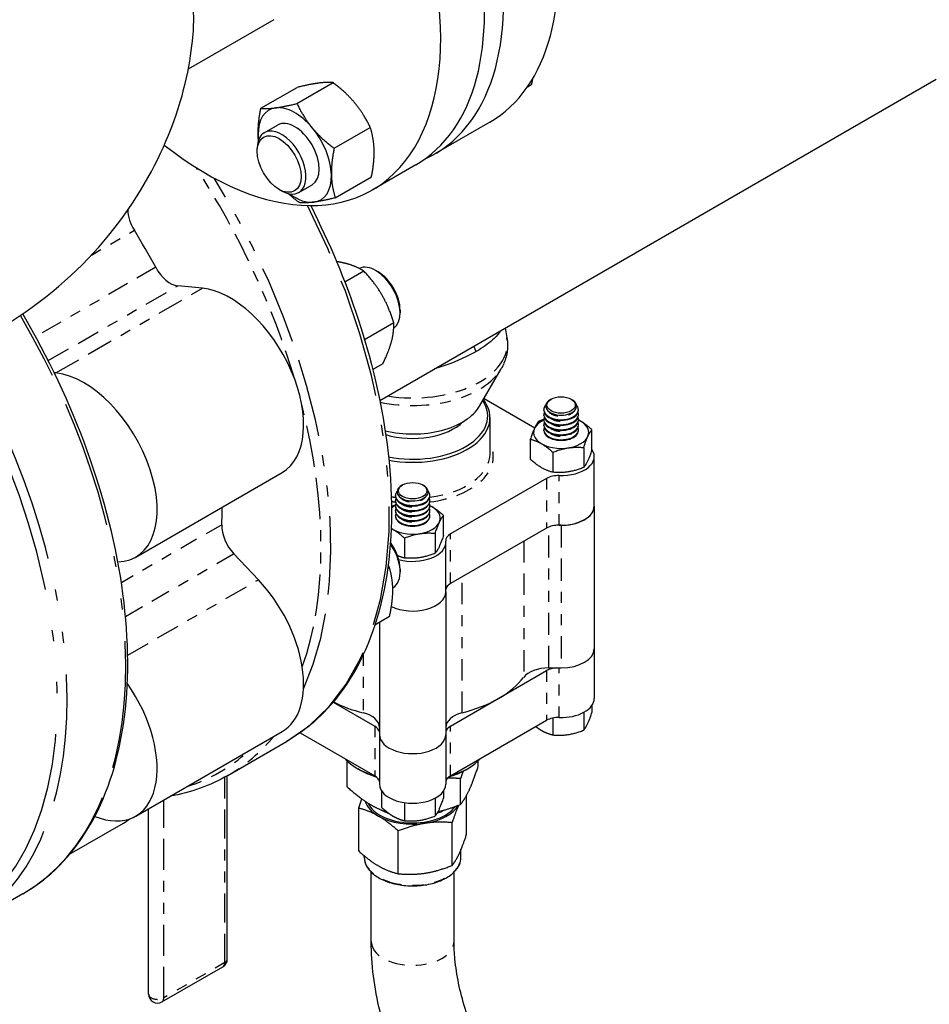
# Paper-space layout 'SHEET_1' of a CAD drawing. Header units: inches. Extents: x 3 to 360, y 8 to 227.
# Tile 58 of 98: x 83 to 91, y 137 to 146. Entities that reach past the tile are written whole.
import ezdxf

# ---------------------------------------------------------------- set-up
doc = ezdxf.new("R2010")
doc.units = ezdxf.units.IN
doc.header["$LTSCALE"] = 10.666667
doc.header["$MEASUREMENT"] = 0
doc.linetypes.add('DOUBLE_DASH_DOUBLE_DOT', pattern=[0.74, 0.24, -0.06, 0.24, -0.06, 0.01, -0.06, 0.01, -0.06])
doc.layers.get('0').update_dxf_attribs({"lineweight": 25})
doc.layers.add('PHANTOM', color=7, linetype='DOUBLE_DASH_DOUBLE_DOT', lineweight=25)

psp = doc.layouts.new('SHEET_1')

# ---------------------------------------------------------------- linework, layer by layer
for p, q in [((85.1228, 146.2313), (84.3496, 145.7849)), ((85.0066, 145.4296), (85.3341, 145.6187)), ((85.3327, 145.4727), (85.6602, 145.6618)), ((86.0826, 142.7873), (91.1179, 145.6945)), ((87.4195, 145.6245), (87.4582, 145.6469)), ((85.0377, 145.2093), (85.1574, 145.2784)), ((87.077, 145.3042), (86.582, 145.0184)), ((85.6693, 145.0679), (85.9968, 145.257)), ((84.973, 145.0407), (84.973, 145.0662)), ((86.4088, 144.9184), (86.0128, 144.6898)), ((85.3502, 144.668), (85.4699, 144.7371)), ((85.6798, 144.6201), (86.0073, 144.8092)), ((85.1718, 144.6963), (85.1939, 144.6835)), ((85.9383, 143.9575), (85.7661, 143.8581)), ((86.0677, 143.9494), (86.0456, 143.9621)), ((84.4771, 143.8015), (84.2544, 143.8236)), ((86.2666, 143.6049), (86.2666, 143.5794)), ((86.2089, 143.4888), (85.9449, 143.3363)), ((87.2183, 143.443), (87.2336, 143.3538)), ((83.1513, 143.0361), (83.1372, 143.0375)), ((86.1098, 143.1191), (86.0191, 143.0667)), ((86.9852, 142.7355), (87.181, 143.0742)), ((87.0259, 142.8058), (87.4847, 142.5409)), ((87.6327, 142.7984), (87.6239, 142.7933)), ((87.8143, 142.7984), (87.8231, 142.7933)), ((87.5673, 142.6977), (87.5673, 142.7034)), ((87.8798, 142.6977), (87.8798, 142.7034)), ((86.9063, 142.6412), (86.9064, 142.6439)), ((87.08, 142.305), (87.08, 142.6316)), ((87.5673, 142.6524), (87.5673, 142.658)), ((87.5673, 142.607), (87.5673, 142.6127)), ((87.8798, 142.6524), (87.8798, 142.658)), ((87.8798, 142.607), (87.8798, 142.6127)), ((87.5673, 142.5616), (87.5673, 142.5673)), ((87.5673, 142.5163), (87.5673, 142.5219)), ((87.8798, 142.5616), (87.8798, 142.5673)), ((87.8798, 142.5163), (87.8798, 142.5219)), ((88.0024, 142.3419), (88.0024, 142.5226)), ((87.4446, 142.4363), (87.4446, 142.2556)), ((87.9277, 142.3616), (87.9277, 142.1809)), ((87.6488, 142.3184), (87.6488, 142.1378)), ((88.0235, 141.8314), (88.0235, 142.2805)), ((83.8737, 141.3705), (85.1996, 142.136)), ((87.5924, 142.0823), (86.7233, 141.5805)), ((86.2892, 142.0227), (86.2804, 142.0176)), ((86.4708, 142.0227), (86.4796, 142.0176)), ((86.2238, 141.922), (86.2238, 141.9277)), ((86.2238, 141.8767), (86.2238, 141.8824)), ((86.5363, 141.922), (86.5363, 141.9277)), ((86.5363, 141.8767), (86.5363, 141.8824)), ((86.2238, 141.8313), (86.2238, 141.837)), ((86.2238, 141.786), (86.2238, 141.7916)), ((86.5363, 141.8313), (86.5363, 141.837)), ((86.5363, 141.786), (86.5363, 141.7916)), ((88.0235, 141.8314), (88.0235, 140.5414)), ((86.2238, 141.7406), (86.2238, 141.7463)), ((86.5363, 141.7406), (86.5363, 141.7463)), ((86.6589, 141.5663), (86.6589, 141.7469)), ((87.5924, 141.6333), (86.7233, 141.1315)), ((87.7235, 141.6582), (87.684, 141.6582)), ((86.3053, 141.5427), (86.3053, 141.3621)), ((86.5842, 141.5859), (86.5842, 141.4052)), ((86.68, 141.0558), (86.68, 141.5048)), ((84.9845, 141.1652), (84.7618, 141.4003)), ((86.1707, 141.274), (86.1535, 141.2641)), ((86.2666, 141.2615), (86.2666, 141.2359)), ((86.2018, 141.0929), (86.2, 141.0918)), ((86.68, 141.0558), (86.68, 139.7657)), ((86.1707, 140.832), (86.0379, 140.7554)), ((86.08, 140.7797), (86.08, 139.7657)), ((88.0235, 140.5414), (88.0235, 140.0923)), ((87.6129, 140.3682), (87.7235, 140.3682)), ((86.7233, 139.8414), (87.5924, 140.3432)), ((85.6611, 140.0583), (86.0368, 139.8414)), ((88.0025, 140.0286), (88.0025, 139.9659)), ((87.9277, 139.9654), (87.9277, 139.8049)), ((86.7233, 139.3923), (87.5924, 139.8941)), ((87.6489, 139.9146), (87.6489, 139.7617)), ((83.8737, 139.0271), (85.1996, 139.7925)), ((85.3625, 139.7816), (86.0368, 139.3923)), ((86.08, 139.7657), (86.08, 139.3166)), ((86.68, 139.7657), (86.68, 139.3166)), ((84.7078, 139.3955), (85.2381, 139.7017)), ((85.7875, 139.2924), (85.7875, 139.5251)), ((86.9725, 139.4757), (86.9725, 139.526)), ((84.7029, 137.7347), (84.7029, 139.3927)), ((85.8992, 139.4473), (85.885, 139.4554)), ((86.8608, 139.4473), (86.875, 139.4554)), ((86.8138, 139.1336), (86.8138, 139.3664)), ((86.1011, 139.104), (86.1011, 139.2529)), ((86.659, 139.2529), (86.659, 139.1902)), ((86.868, 138.8632), (86.868, 139.2158)), ((86.3054, 139.1489), (86.3054, 138.9861)), ((86.5842, 139.1897), (86.5842, 139.0292)), ((83.9913, 137.4162), (83.9913, 139.0949)), ((85.892, 138.7122), (85.892, 139.0991)), ((83.2759, 138.6819), (83.7645, 138.964)), ((86.7372, 138.5814), (86.7372, 138.9683)), ((86.2493, 138.506), (86.2493, 138.8928)), ((85.9425, 138.6548), (85.9425, 138.6681)), ((86.8175, 138.6548), (86.8175, 138.7243)), ((86.005, 137.8936), (86.005, 138.5209)), ((86.755, 137.8936), (86.755, 138.5209)), ((82.8516, 138.3238), (82.3213, 138.0177)), ((84.1113, 137.347), (84.6629, 137.6654))]:
    psp.add_line(p, q)
for centre, start, end in [((84.6229, 137.7347), 300, 0), ((84.0713, 137.4162), 180, 300)]:
    psp.add_arc(centre, 0.08, start, end)
for centre, major_axis, start_param, end_param in [((85.577, 147.9022), (1.5, -2.5981), 0, 3.141593), ((84.9088, 147.5165), (1.5, -2.5981), 0, 3.141593), ((85.082, 147.6165), (1.5, -2.5981), 6.225406, 9.482557), ((84.5128, 147.2878), (1.5, -2.5981), 5.317651, 9.136282), ((83.537, 146.7244), (-0.61, 1.0566), 3.859842, 5.060199), ((85.3136, 145.0078), (-0.2344, 0.4059), 5.001569, 6.048766), ((85.3136, 145.0078), (-0.2344, 0.4059), 6.048766, 7.095964), ((85.3136, 145.0078), (-0.1562, 0.2706), 3.141593, 6.283185), ((85.1939, 144.9387), (0.1562, -0.2706), 5.497787, 10.210176), ((85.3136, 145.0078), (0.2344, -0.4059), 3.954371, 4.067735), ((85.3136, 145.0078), (-0.2344, 0.4059), 3.954371, 5.001569), ((85.3136, 145.0078), (0.2344, -0.4059), 6.048766, 7.095964), ((85.3136, 145.0078), (0.2344, -0.4059), 5.357043, 6.048766), ((83.9793, 144.4106), (-0.125, 0.2165), 0.800216, 1.628307), ((82.281, 143.1906), (-1.68, 2.9098), 4.654879, 4.769899), ((86.0456, 143.707), (-0.1563, 0.2706), 3.185508, 6.23927), ((84.1868, 144.0512), (0.125, -0.2165), 4.654879, 5.890486), ((86.0677, 143.7197), (-0.1406, 0.2436), 3.926991, 5.497787), ((84.7308, 142.9479), (0.4687, -0.8119), 0, 2.748894), ((83.405, 142.1824), (0.4687, -0.8119), 5.97979, 9.032079), ((86.38, 142.6479), (0.68, 0), 4.385792, 6.647313), ((86.38, 142.6316), (0.7, 0), 4.399944, 6.700673), ((87.7235, 142.7358), (-0.1408, 0), 5.497787, 10.210176), ((86.38, 142.8521), (0.638, 0), 4.311962, 5.961116), ((87.7235, 142.7034), (0.1563, 0), 2.685106, 6.739671), ((87.7235, 142.658), (0.1563, 0), 2.91979, 6.504988), ((87.7235, 142.6977), (-0.1563, 0), 0, 3.141593), ((86.38, 142.75), (-0.5303, 0), 1.09367, 2.61285), ((87.7235, 142.4977), (-0.25, 0), 5.387521, 10.320443), ((87.7235, 142.6127), (0.1563, 0), 2.91979, 6.504988), ((87.7235, 142.5673), (0.1563, 0), 2.91979, 6.504988), ((87.7235, 142.6524), (-0.1563, 0), 0, 3.141593), ((87.7235, 142.607), (-0.1563, 0), 0, 3.141593), ((87.7235, 142.5219), (0.1563, 0), 2.91979, 6.504988), ((87.7235, 142.5616), (-0.1563, 0), 0, 3.141593), ((87.7235, 142.5163), (-0.1563, 0), 0, 3.141593), ((87.7235, 142.2805), (0.3, 0), 4.656718, 6.660374), ((87.6985, 142.0211), (-0.15, 0), 4.656718, 5.497787), ((86.38, 141.9277), (0.1563, 0), 2.685106, 6.739671), ((86.38, 141.9601), (-0.1408, 0), 5.497787, 10.210176), ((86.38, 141.8824), (0.1563, 0), 2.91979, 6.504988), ((86.38, 141.922), (-0.1563, 0), 0, 3.141593), ((86.38, 141.8767), (-0.1563, 0), 0, 3.141593), ((82.281, 143.1906), (-1.68, 2.9098), 3.86948, 3.928386), ((86.38, 141.722), (0.25, 0), 3.82067, 7.17885), ((86.38, 141.722), (-0.25, 0), 5.387521, 5.586262), ((86.38, 141.837), (0.1563, 0), 2.91979, 6.504988), ((86.38, 141.7916), (0.1563, 0), 2.91979, 6.504988), ((86.38, 141.8313), (-0.1563, 0), 0, 3.141593), ((86.38, 141.786), (-0.1563, 0), 0, 3.141593), ((87.7235, 141.8314), (0.3, 0), 4.656718, 6.283185), ((87.7235, 141.8314), (0.3, 0), 4.712389, 6.283185), ((86.38, 141.7463), (0.1563, 0), 2.91979, 6.504988), ((86.38, 141.7406), (-0.1563, 0), 0, 3.141593), ((84.8294, 141.5498), (-0.125, 0.2165), 0.727888, 1.963495), ((87.6985, 141.572), (0.15, 0), 1.515126, 2.356194), ((86.8293, 141.5193), (-0.15, 0), 5.497787, 6.338856), ((86.0456, 141.3635), (0.1563, -0.2706), 0, 1.715477), ((86.0677, 141.3763), (-0.1406, 0.2436), 3.926991, 4.906812), ((86.38, 141.5048), (0.3, 0), 4.280342, 6.338856), ((84.7308, 140.6044), (0.4687, -0.8119), 0, 1.963495), ((86.8293, 141.0702), (-0.15, 0), 5.497787, 6.186736), ((86.38, 141.0558), (0.3, 0), 4.017135, 6.283185), ((86.38, 141.0558), (0.3, 0), 4.017135, 6.283185), ((87.7235, 140.5414), (0.3, 0), 4.712389, 6.283185), ((87.7235, 140.5414), (0.3, 0), 4.712389, 6.283185), ((87.6129, 140.2238), (0.25, 0), 1.570796, 2.721979), ((87.6985, 140.282), (-0.15, 0), 4.808838, 5.497787), ((86.38, 140.5414), (1.1, 0), 5.132002, 5.863572), ((83.405, 139.839), (0.4687, -0.8119), 5.647673, 8.004841), ((86.38, 140.5414), (1.1, 0), 4.00186, 4.292776), ((87.7235, 140.0923), (0.3, 0), 4.656718, 6.283185), ((85.83, 139.8296), (0.25, 0), 0, 1.151183), ((86.93, 139.8296), (-0.25, 0), 5.132002, 6.283185), ((87.6985, 139.8329), (0.15, 0), 1.515126, 2.356194), ((85.9307, 139.7802), (0.15, 0), 0.096449, 0.785398), ((86.8293, 139.7802), (-0.15, 0), 5.497787, 6.186736), ((86.38, 139.7657), (-0.3, 0), 0, 3.141593), ((86.38, 139.7657), (-0.3, 0), 0, 3.141593), ((86.38, 139.7412), (-0.7, 0), 0.491572, 1.075249), ((86.38, 139.7412), (-0.7, 0), 2.066344, 2.65002), ((86.38, 139.7249), (0.68, 0), 3.926991, 4.212614), ((85.9307, 139.3311), (0.15, 0), 0.096449, 0.785398), ((86.8293, 139.3311), (-0.15, 0), 5.497787, 6.186736), ((86.38, 139.7249), (0.68, 0), 5.212164, 5.497787), ((86.38, 139.3166), (-0.3, 0), 0, 3.141593), ((86.38, 139.2065), (-0.4375, 0), 0.172786, 0.785398), ((86.38, 139.2065), (-0.4178, 0), 0.254888, 2.75558), ((86.38, 139.2065), (0.4375, 0), 4.974188, 5.959483), ((86.38, 139.2065), (0.4375, 0), 3.926991, 4.974188), ((86.38, 139.2602), (-0.4198, 0), 0.797468, 1.029583), ((86.38, 139.2602), (-0.4198, 0), 2.12771, 2.313263), ((83.2957, 139.7759), (0.4687, -0.8119), 0, 0.116785)]:
    psp.add_ellipse(centre, major_axis=major_axis, ratio=0.57735, start_param=start_param, end_param=end_param)
for centre, major_axis in [((85.1718, 144.9259), (0.1406, -0.2436)), ((87.7235, 142.7459), (-0.1284, 0)), ((86.38, 141.9702), (-0.1284, 0))]:
    psp.add_ellipse(centre, major_axis=major_axis, ratio=0.57735)
for points, knots in [([(80.4056, 142.9455), (80.7382, 142.9092), (81.14, 142.9164), (81.9645, 143.1013), (82.3784, 143.2673), (83.0935, 143.7201), (83.3964, 143.9962), (83.8829, 144.5899), (84.056, 144.9054), (84.3076, 145.5232), (84.3636, 145.8099), (84.3921, 146.0811), (84.3954, 146.1218), (84.3977, 146.1607)], [5.097611, 5.097611, 5.097611, 5.097611, 5.319171, 5.319171, 5.52141, 5.52141, 5.712184, 5.712184, 5.919428, 5.919428, 6.169419, 6.169419, 6.216037, 6.216037, 6.216037, 6.216037]), ([(85.4572, 144.5492), (85.6282, 144.213), (85.7729, 143.8667), (86.0315, 143.0825), (86.1264, 142.6454), (86.2065, 141.8166), (86.1917, 141.4252), (86.0519, 140.7285), (85.9272, 140.4229), (85.6114, 139.9774), (85.4379, 139.817), (85.2381, 139.7017)], [6.76799, 6.76799, 6.76799, 6.76799, 7.02165, 7.02165, 7.343577, 7.343577, 7.6659, 7.6659, 7.987561, 7.987561, 8.246681, 8.246681, 8.246681, 8.246681]), ([(82.8516, 138.3238), (83.0917, 138.4624), (83.2936, 138.6663), (83.6036, 139.185), (83.71, 139.5017), (83.8164, 140.2175), (83.8147, 140.618), (83.7025, 141.4593), (83.5919, 141.9002), (83.2806, 142.7578), (83.0843, 143.1746), (82.8529, 143.5703)], [4.31969, 4.31969, 4.31969, 4.31969, 4.631101, 4.631101, 4.94841, 4.94841, 5.270372, 5.270372, 5.592646, 5.592646, 5.900089, 5.900089, 5.900089, 5.900089]), ([(87.1749, 143.418), (87.1609, 143.3946), (87.1419, 143.3714), (87.0816, 143.3127), (87.0343, 143.2775), (86.9774, 143.2431), (86.9703, 143.2388), (86.963, 143.2345), (86.9556, 143.2302)], [12.230278, 12.230278, 12.230278, 12.230278, 12.644088, 12.644088, 13.28052, 13.28052, 13.28052, 13.360678, 13.360678, 13.360678, 13.360678]), ([(87.2336, 143.3538), (87.2369, 143.3347), (87.2388, 143.3152), (87.2398, 143.2763), (87.2388, 143.2568), (87.2341, 143.2182), (87.2304, 143.1991), (87.2204, 143.1617), (87.2141, 143.1434), (87.1991, 143.1079), (87.1906, 143.0908), (87.181, 143.0742)], [3.828563, 3.828563, 3.828563, 3.828563, 3.9126625, 3.9126625, 3.996762, 3.996762, 4.0808615, 4.0808615, 4.164961, 4.164961, 4.2490605, 4.2490605, 4.2490605, 4.2490605]), ([(86.9556, 143.2302), (86.9262, 143.2132), (86.8948, 143.1966), (86.7758, 143.1392), (86.6795, 143.1019), (86.5777, 143.0732)], [0.080158, 0.080158, 0.080158, 0.080158, 0.396868, 0.396868, 1.21129, 1.21129, 1.21129, 1.21129]), ([(85.9425, 138.6548), (85.9425, 138.6278), (85.9496, 138.6009), (85.9773, 138.5494), (85.9983, 138.5248), (86.0525, 138.4804), (86.0862, 138.4607), (86.1622, 138.4285), (86.2047, 138.416), (86.2939, 138.3997), (86.3407, 138.3957), (86.434, 138.3966), (86.4804, 138.4015), (86.5686, 138.4195), (86.6102, 138.4328), (86.6845, 138.4664), (86.7171, 138.4869), (86.7698, 138.5334), (86.7899, 138.5594), (86.8124, 138.6089), (86.8175, 138.6318), (86.8175, 138.6548)], [5.497787, 5.497787, 5.497787, 5.497787, 5.798491, 5.798491, 6.111376, 6.111376, 6.435665, 6.435665, 6.761082, 6.761082, 7.085572, 7.085572, 7.409691, 7.409691, 7.734264, 7.734264, 8.059751, 8.059751, 8.383476, 8.383476, 8.63938, 8.63938, 8.63938, 8.63938]), ([(87.6067, 135.1193), (87.4292, 135.2218), (87.2585, 135.3525), (86.9387, 135.6571), (86.7897, 135.8311), (86.5235, 136.2081), (86.4063, 136.4111), (86.2129, 136.8302), (86.1367, 137.0461), (86.0328, 137.4754), (86.005, 137.6885), (86.005, 137.8936)], [0, 0, 0, 0, 0.314159, 0.314159, 0.628319, 0.628319, 0.942478, 0.942478, 1.256637, 1.256637, 1.570796, 1.570796, 1.570796, 1.570796]), ([(87.9817, 135.7688), (87.8751, 135.8304), (87.763, 135.9129), (87.5403, 136.116), (87.4298, 136.2375), (87.2247, 136.5083), (87.1303, 136.6581), (86.9697, 136.9687), (86.9037, 137.1295), (86.8072, 137.442), (86.7764, 137.5936), (86.7576, 137.7885), (86.755, 137.8423), (86.755, 137.8936)], [0, 0, 0, 0, 0.282348, 0.282348, 0.571516, 0.571516, 0.865943, 0.865943, 1.1614, 1.1614, 1.453349, 1.453349, 1.570796, 1.570796, 1.570796, 1.570796])]:
    psp.add_open_spline(points, degree=3, knots=knots)
for points, weights in [([(85.5268, 145.6573), (85.4511, 145.6473), (85.3341, 145.6187)], [1, 1.0930923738, 1.10906450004]), ([(85.6602, 145.6618), (85.6025, 145.6673), (85.5268, 145.6573)], [1.10906450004, 1.0930923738, 1]), ([(85.8581, 145.4765), (85.78, 145.5704), (85.6602, 145.6618)], [1, 1.0930923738, 1.10906450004]), ([(87.4582, 145.6469), (87.4635, 145.6743), (87.4677, 145.6999)], [1.10906450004, 1.10582824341, 1.09942585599]), ([(85.1401, 145.434), (85.2158, 145.444), (85.3327, 145.4727)], [1, 1.0930923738, 1.10906450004]), ([(85.3327, 145.4727), (85.3933, 145.3471), (85.4714, 145.2532)], [1.10906450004, 1.0930923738, 1]), ([(85.9968, 145.257), (85.9362, 145.3826), (85.8581, 145.4765)], [1.10906450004, 1.0930923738, 1]), ([(84.9823, 145.1886), (84.9798, 145.2925), (85.0066, 145.4296)], [1, 1.0930923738, 1.10906450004]), ([(85.0066, 145.4296), (85.0644, 145.424), (85.1401, 145.434)], [1.10906450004, 1.0930923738, 1]), ([(84.9848, 145.1419), (84.9828, 145.1649), (84.9823, 145.1886)], [1.03609603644, 1.01979077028, 1]), ([(85.4714, 145.2532), (85.5495, 145.1593), (85.6693, 145.0679)], [1, 1.0930923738, 1.10906450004]), ([(86.0316, 145.0502), (86.0292, 145.1541), (85.9968, 145.257)], [1, 1.0930923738, 1.10906450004]), ([(85.6693, 145.0679), (85.6425, 144.9309), (85.6449, 144.8269)], [1.10906450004, 1.0930923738, 1]), ([(86.0073, 144.8092), (86.0341, 144.9463), (86.0316, 145.0502)], [1.10906450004, 1.0930923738, 1]), ([(85.6449, 144.8269), (85.6474, 144.723), (85.6798, 144.6201)], [1, 1.0930923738, 1.10906450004]), ([(85.3537, 144.577), (85.3, 144.618), (85.2562, 144.6579)], [1.10906450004, 1.10184995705, 1.07890063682]), ([(85.4871, 144.5815), (85.4115, 144.5715), (85.3537, 144.577)], [1, 1.0930923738, 1.10906450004]), ([(85.6798, 144.6201), (85.5628, 144.5915), (85.4871, 144.5815)], [1.10906450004, 1.0930923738, 1]), ([(85.783, 144.0241), (85.7413, 144.0353), (85.6916, 144.043)], [1, 1.04316483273, 1.06974906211]), ([(85.9383, 143.9575), (85.8688, 144.0011), (85.783, 144.0241)], [1.10906450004, 1.0930923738, 1]), ([(86.1032, 143.7402), (86.0404, 143.849), (85.9383, 143.9575)], [1, 1.0930923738, 1.10906450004]), ([(86.2089, 143.4888), (86.166, 143.6314), (86.1032, 143.7402)], [1.10906450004, 1.0930923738, 1]), ([(86.189, 143.321), (86.212, 143.4068), (86.2089, 143.4888)], [1, 1.0930923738, 1.10906450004]), ([(86.1098, 143.1191), (86.166, 143.2352), (86.189, 143.321)], [1.10906450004, 1.0930923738, 1]), ([(87.5193, 142.5973), (87.482, 142.5508), (87.4446, 142.4363)], [1, 1.15470053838, 1]), ([(87.5673, 142.6148), (87.5442, 142.6072), (87.5193, 142.5973)], [1.04125874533, 1.02451383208, 1]), ([(88.0024, 142.5226), (87.9369, 142.5823), (87.8798, 142.6108)], [1, 1.09408687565, 1.07372889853]), ([(87.9277, 142.3616), (87.9651, 142.4761), (88.0024, 142.5226)], [1, 1.15470053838, 1]), ([(87.4446, 142.4363), (87.5467, 142.4114), (87.6488, 142.3184)], [1, 1.15470053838, 1]), ([(87.6488, 142.3184), (87.7882, 142.374), (87.9277, 142.3616)], [1, 1.15470053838, 1]), ([(88.0024, 142.3419), (87.9651, 142.2274), (87.9277, 142.1809)], [1, 1.15470053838, 1]), ([(87.6488, 142.1378), (87.5467, 142.1627), (87.4446, 142.2556)], [1, 1.15470053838, 1]), ([(87.9277, 142.1809), (87.7882, 142.1253), (87.6488, 142.1378)], [1, 1.15470053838, 1]), ([(86.2238, 141.8391), (86.2065, 141.8335), (86.1882, 141.8265)], [1.04125874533, 1.02864470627, 1.01162204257]), ([(86.6589, 141.7469), (86.5934, 141.8066), (86.5363, 141.8352)], [1, 1.09408687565, 1.07372889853]), ([(86.5842, 141.5859), (86.6216, 141.7004), (86.6589, 141.7469)], [1, 1.15470053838, 1]), ([(86.1854, 141.6296), (86.2412, 141.6011), (86.3053, 141.5427)], [1.07463950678, 1.09183053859, 1]), ([(86.3053, 141.5427), (86.4447, 141.5983), (86.5842, 141.5859)], [1, 1.15470053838, 1]), ([(86.6589, 141.5663), (86.6216, 141.4517), (86.5842, 141.4052)], [1, 1.15470053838, 1]), ([(86.3053, 141.3621), (86.2725, 141.3701), (86.2433, 141.3826)], [1, 1.04501275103, 1.0638310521]), ([(86.5842, 141.4052), (86.4447, 141.3496), (86.3053, 141.3621)], [1, 1.15470053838, 1]), ([(86.1707, 141.274), (86.1645, 141.2872), (86.1583, 141.2999)], [1.10906450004, 1.10738807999, 1.10486207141]), ([(86.2003, 141.0701), (86.2003, 141.1726), (86.1707, 141.274)], [1, 1.0930923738, 1.10906450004]), ([(86.1707, 140.832), (86.2003, 140.9675), (86.2003, 141.0701)], [1.10906450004, 1.0930923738, 1]), ([(87.9277, 139.8049), (87.9651, 139.8514), (88.0025, 139.9659)], [1, 1.15455095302, 1]), ([(87.4945, 139.8376), (87.5212, 139.8172), (87.5467, 139.8024)], [1.01894580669, 1.02014787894, 1]), ([(87.5467, 139.8024), (87.5942, 139.7751), (87.6489, 139.7617)], [1, 1.03802697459, 1]), ([(87.6489, 139.7617), (87.7883, 139.7493), (87.9277, 139.8049)], [1, 1.15455095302, 1]), ([(85.7875, 139.5251), (85.7876, 139.5255), (85.7877, 139.5258)], [1, 1.00009522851, 1.00018997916]), ([(85.7888, 139.5248), (85.7881, 139.525), (85.7875, 139.5251)], [1.00041252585, 1.0002073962, 1]), ([(86.8932, 139.2659), (86.93, 139.3453), (86.9725, 139.4757)], [1, 1.0379548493, 1]), ([(86.8366, 139.4339), (86.8256, 139.4025), (86.8138, 139.3664)], [1.01495076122, 1.01023581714, 1]), ([(85.7875, 139.2924), (85.9037, 139.1865), (86.0044, 139.1284)], [1, 1.0379548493, 1]), ([(86.8138, 139.3664), (86.753, 139.3718), (86.6973, 139.3722)], [1, 1.01419097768, 1.01777019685]), ([(86.8138, 139.1336), (86.8563, 139.1865), (86.8932, 139.2659)], [1, 1.0379548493, 1]), ([(85.892, 139.0991), (85.9072, 139.1454), (85.9209, 139.1827)], [1, 1.01601989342, 1.01851650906]), ([(86.0044, 139.1284), (86.0749, 139.0877), (86.1506, 139.0623)], [1, 1.02629863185, 1.01615301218]), ([(86.5842, 139.0292), (86.6216, 139.0757), (86.659, 139.1902)], [1, 1.15455095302, 1]), ([(86.6093, 139.0672), (86.705, 139.0902), (86.8138, 139.1336)], [1.01660065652, 1.02569344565, 1]), ([(86.796, 139.1266), (86.7687, 139.0649), (86.7372, 138.9683)], [1.00710343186, 1.03398868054, 1]), ([(86.0707, 139.0279), (85.9878, 139.0757), (85.892, 139.0991)], [1, 1.0379548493, 1]), ([(86.2493, 138.8928), (86.1535, 138.98), (86.0707, 139.0279)], [1, 1.0379548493, 1]), ([(86.1011, 139.104), (86.1558, 139.0541), (86.2032, 139.0268)], [1, 1.03802697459, 1]), ([(86.2032, 139.0268), (86.2506, 138.9994), (86.3054, 138.9861)], [1, 1.03802697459, 1]), ([(86.3054, 138.9861), (86.4448, 138.9736), (86.5842, 139.0292)], [1, 1.15455095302, 1]), ([(86.4932, 138.9625), (86.38, 138.945), (86.2493, 138.8928)], [1, 1.0379548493, 1]), ([(86.7372, 138.9683), (86.6065, 138.98), (86.4932, 138.9625)], [1, 1.0379548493, 1]), ([(86.8026, 138.6904), (86.8329, 138.7558), (86.868, 138.8632)], [1, 1.0379548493, 1]), ([(85.892, 138.7122), (85.9878, 138.625), (86.0707, 138.5772)], [1, 1.0379548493, 1]), ([(86.7372, 138.5814), (86.7723, 138.625), (86.8026, 138.6904)], [1, 1.0379548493, 1]), ([(86.4932, 138.5118), (86.6065, 138.5293), (86.7372, 138.5814)], [1, 1.0379548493, 1]), ([(86.0707, 138.5772), (86.1535, 138.5293), (86.2493, 138.506)], [1, 1.0379548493, 1]), ([(86.2493, 138.506), (86.38, 138.4943), (86.4932, 138.5118)], [1, 1.0379548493, 1])]:
    psp.add_rational_spline(points, weights, degree=2)
psp.add_open_spline([(84.7078, 139.3955), (84.5487, 139.3036), (84.3731, 139.2404), (84.1856, 139.2071)], degree=3)
at = {"layer": 'PHANTOM', "ltscale": 0.027337}
psp.add_line((83.4727, 144.1016), (83.8617, 144.3261), dxfattribs=at)
at = {"layer": 'PHANTOM', "ltscale": 0.07649}
psp.add_line((84.0548, 143.9916), (82.969, 143.3647), dxfattribs=at)
at = {"layer": 'PHANTOM', "ltscale": 0.082531}
psp.add_line((83.083, 143.1473), (84.2544, 143.8236), dxfattribs=at)
at = {"layer": 'PHANTOM', "ltscale": 0.093421}
psp.add_line((83.1513, 143.0361), (84.4771, 143.8015), dxfattribs=at)
at = {"layer": 'PHANTOM', "ltscale": 0.002562}
psp.add_line((86.9556, 143.2302), (86.9324, 143.2779), dxfattribs=at)
at = {"layer": 'PHANTOM', "ltscale": 0.027333}
for p, q in [((87.5924, 142.0823), (87.5924, 141.6333)), ((87.7068, 141.6585), (87.7068, 142.1076)), ((86.7233, 141.1315), (86.7233, 141.5805)), ((87.5924, 140.3432), (87.5924, 139.8941)), ((86.0368, 139.8414), (86.0368, 139.3923)), ((86.7233, 139.3923), (86.7233, 139.8414))]:
    psp.add_line(p, q, dxfattribs=at)
at = {"layer": 'PHANTOM', "ltscale": 0.063997}
psp.add_line((84.653, 141.6634), (83.7443, 141.1388), dxfattribs=at)
at = {"layer": 'PHANTOM', "ltscale": 0.077786}
psp.add_line((87.6129, 140.3682), (87.6129, 141.6432), dxfattribs=at)
at = {"layer": 'PHANTOM', "ltscale": 0.078707}
psp.add_line((87.7235, 141.6582), (87.7235, 140.3682), dxfattribs=at)
at = {"layer": 'PHANTOM', "ltscale": 0.075077}
for p, q in [((87.3846, 141.5133), (87.3846, 140.2826)), ((86.8282, 139.9614), (86.8282, 141.192))]:
    psp.add_line(p, q, dxfattribs=at)
at = {"layer": 'PHANTOM', "ltscale": 0.069033}
psp.add_line((83.7817, 140.8344), (84.7618, 141.4003), dxfattribs=at)
at = {"layer": 'PHANTOM', "ltscale": 0.08336}
psp.add_line((83.8013, 140.482), (84.9845, 141.1652), dxfattribs=at)
at = {"layer": 'PHANTOM', "ltscale": 0.031975}
psp.add_line((85.9319, 140.4865), (85.9319, 139.9614), dxfattribs=at)
at = {"layer": 'PHANTOM', "ltscale": 0.027316}
psp.add_line((87.7068, 139.9194), (87.7068, 140.3682), dxfattribs=at)
at = {"layer": 'PHANTOM', "ltscale": 0.102375}
psp.add_line((84.6794, 137.702), (84.6794, 139.3795), dxfattribs=at)
at = {"layer": 'PHANTOM', "ltscale": 0.10926}
psp.add_line((84.1279, 137.3836), (84.1279, 139.1738), dxfattribs=at)
at = {"layer": 'PHANTOM', "ltscale": 0.038805}
psp.add_line((84.6794, 137.702), (84.1279, 137.3836), dxfattribs=at)
at = {"layer": 'PHANTOM', "ltscale": 0.107316}
psp.add_ellipse((82.4136, 143.2671), major_axis=(2.2187, -3.843), ratio=0.57735, start_param=1.177068, end_param=1.662384, dxfattribs=at)
at = {"layer": 'PHANTOM', "ltscale": 0.277259}
psp.add_ellipse((82.4578, 143.2926), major_axis=(2.25, -3.8971), ratio=0.57735, start_param=0.388684, end_param=1.624415, dxfattribs=at)
at = {"layer": 'PHANTOM', "ltscale": 0.422626}
psp.add_ellipse((82.9881, 143.5988), major_axis=(2.25, -3.8971), ratio=0.57735, start_param=0, end_param=1.482633, dxfattribs=at)
at = {"layer": 'PHANTOM', "ltscale": 0.450358}
psp.add_ellipse((80.6016, 142.221), major_axis=(2.25, -3.8971), ratio=0.57735, start_param=0, end_param=1.579922, dxfattribs=at)
at = {"layer": 'PHANTOM', "ltscale": 0.082799}
psp.add_ellipse((86.38, 143.3051), major_axis=(0.8577, 0), ratio=0.57735, start_param=4.443898, end_param=6.381613, dxfattribs=at)
at = {"layer": 'PHANTOM', "ltscale": 0.580586}
psp.add_ellipse((80.0271, 141.8893), major_axis=(2.2188, -3.843), ratio=0.57735, start_param=5.801849, end_param=7.867318, dxfattribs=at)
at = {"layer": 'PHANTOM', "ltscale": 0.450906}
psp.add_ellipse((80.0713, 141.9148), major_axis=(2.25, -3.8971), ratio=0.57735, start_param=0, end_param=1.581846, dxfattribs=at)
at = {"layer": 'PHANTOM', "ltscale": 0.06748}
psp.add_ellipse((86.38, 143.2285), major_axis=(0.8444, 0), ratio=0.57735, start_param=4.356489, end_param=5.961116, dxfattribs=at)
at = {"layer": 'PHANTOM', "ltscale": 0.147455}
psp.add_ellipse((82.4136, 143.2671), major_axis=(2.2187, -3.843), ratio=0.57735, start_param=0.454575, end_param=1.121241, dxfattribs=at)
at = {"layer": 'PHANTOM', "ltscale": 0.014966}
for centre in [(87.7235, 142.7176), (86.38, 141.9419)]:
    psp.add_ellipse(centre, major_axis=(-0.1262, 0), ratio=0.57735, start_param=0.373824, end_param=2.767768, dxfattribs=at)
at = {"layer": 'PHANTOM', "ltscale": 0.011785}
for centre in [(87.7235, 142.6722), (87.7235, 142.6268), (87.7235, 142.5815), (87.7235, 142.5361), (86.38, 141.8965), (86.38, 141.8512), (86.38, 141.8058), (86.38, 141.7605)]:
    psp.add_ellipse(centre, major_axis=(0.1262, 0), ratio=0.57735, start_param=3.768158, end_param=5.65662, dxfattribs=at)
at = {"layer": 'PHANTOM', "ltscale": 0.059745}
psp.add_ellipse((86.38, 142.2805), major_axis=(0.73, 0), ratio=0.57735, start_param=4.927247, end_param=6.570867, dxfattribs=at)
at = {"layer": 'PHANTOM', "ltscale": 0.046945}
psp.add_ellipse((86.38, 142.305), major_axis=(0.7, 0), ratio=0.57735, start_param=4.935745, end_param=6.283185, dxfattribs=at)
at = {"layer": 'PHANTOM', "ltscale": 0.001883}
psp.add_ellipse((86.38, 142.305), major_axis=(-0.7, 0), ratio=0.57735, start_param=1.290637, end_param=1.34744, dxfattribs=at)
at = {"layer": 'PHANTOM', "ltscale": 0.001793}
psp.add_ellipse((86.38, 142.2805), major_axis=(0.73, 0), ratio=0.57735, start_param=4.445544, end_param=4.497531, dxfattribs=at)
at = {"layer": 'PHANTOM', "ltscale": 0.046816}
psp.add_ellipse((82.4578, 143.2926), major_axis=(2.25, -3.8971), ratio=0.57735, start_param=0, end_param=0.209029, dxfattribs=at)
at = {"layer": 'PHANTOM', "ltscale": 0.055892}
psp.add_ellipse((82.4136, 143.2671), major_axis=(2.2187, -3.843), ratio=0.57735, start_param=6.156696, end_param=6.409675, dxfattribs=at)
at = {"layer": 'PHANTOM', "ltscale": 0.068454}
psp.add_ellipse((86.38, 138.6548), major_axis=(-0.4375, 0), ratio=0.57735, start_param=0, end_param=3.141593, dxfattribs=at)
at = {"layer": 'PHANTOM', "ltscale": 0.058661}
psp.add_ellipse((86.38, 137.8936), major_axis=(0.375, 0), ratio=0.57735, start_param=3.141593, end_param=6.283185, dxfattribs=at)
at = {"layer": 'PHANTOM', "ltscale": 0.003034}
for centre, major_axis, start_param, end_param in [((84.6229, 137.7347), (0.04, -0.0693), 0, 0.785398), ((84.6229, 137.7347), (0.08, 0), 5.497787, 6.283185), ((84.0713, 137.4162), (0.04, -0.0693), 0, 0.785398)]:
    psp.add_ellipse(centre, major_axis=major_axis, ratio=0.57735, start_param=start_param, end_param=end_param, dxfattribs=at)
at = {"layer": 'PHANTOM', "ltscale": 0.009302}
psp.add_ellipse((84.0713, 137.4162), major_axis=(-0.08, 0), ratio=0.57735, start_param=0, end_param=2.356194, dxfattribs=at)

doc.saveas('drawing.dxf')
